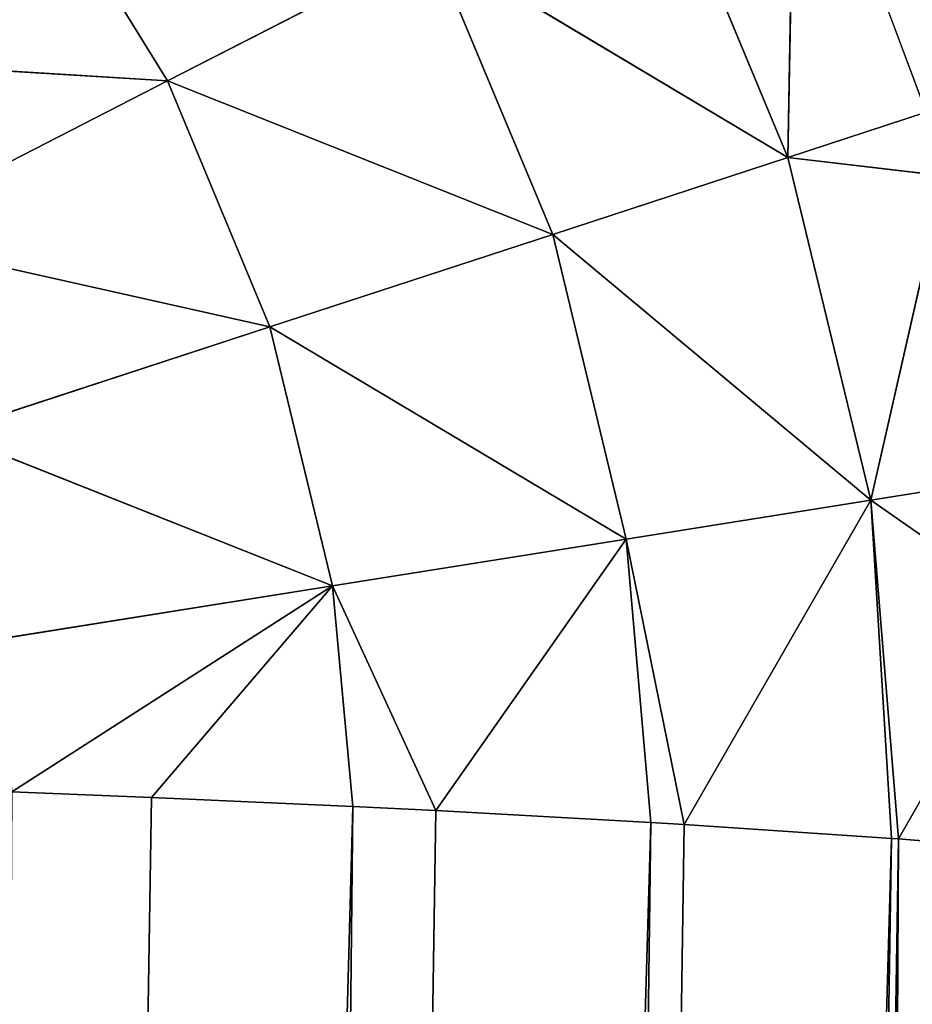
# Model space of a CAD drawing. Extents: x 0 to 500, y 0 to 420.
# Tile 245 of 256: x 437.93 to 439.63, y 309.22 to 311.1. Entities that reach past the tile are written whole.
import ezdxf

# ---------------------------------------------------------------- set-up
doc = ezdxf.new("R2010")
doc.units = 0
doc.header["$LTSCALE"] = 25.4
doc.layers.get('0').update_dxf_attribs({"linetype": 'CONTINUOUS'})

# ---------------------------------------------------------------- blocks, each defined once
blk = doc.blocks.new('5902539864175_-_S_STL')
at = {"color": 0}
for p, q in [((439.4025, 38.458, 108.4091), (439.3894, 37.8907, 109.1644)), ((439.4025, 38.458, 108.4091), (439.3894, 37.8907, 109.1644)), ((439.4025, 38.458, 108.4091), (439.6523, 38.4, 109.0782)), ((439.4025, 38.458, 108.4091), (439.6523, 38.4, 109.0782)), ((439.8836, 38.4152, 110.4847), (439.5997, 37.8907, 110.4606)), ((439.8836, 38.4152, 110.4847), (439.5997, 37.8907, 110.4606)), ((439.6523, 38.4, 109.0782), (439.3894, 37.8907, 109.1644)), ((439.6523, 38.4, 109.0782), (439.3894, 37.8907, 109.1644)), ((439.3894, 37.8907, 109.1644), (439.6873, 38.3943, 109.1996)), ((439.3894, 37.8907, 109.1644), (439.6873, 38.3943, 109.1996)), ((439.6873, 38.3943, 109.1996), (439.5468, 37.8907, 109.8162)), ((439.6873, 38.3943, 109.1996), (439.5468, 37.8907, 109.8162)), ((439.5468, 37.8907, 109.8162), (439.8491, 38.3912, 110.0266)), ((439.5468, 37.8907, 109.8162), (439.8491, 38.3912, 110.0266)), ((439.5997, 37.8907, 110.4606), (439.8491, 38.3912, 110.0266)), ((439.5997, 37.8907, 110.4606), (439.8491, 38.3912, 110.0266)), ((439.5468, 37.8907, 109.8162), (439.8135, 38.3857, 109.7738)), ((439.5468, 37.8907, 109.8162), (439.8135, 38.3857, 109.7738)), ((439.3894, 37.8907, 109.1644), (438.7122, 37.2515, 108.7606)), ((439.3894, 37.8907, 109.1644), (438.7122, 37.2515, 108.7606)), ((438.9417, 37.2515, 109.3109), (439.3894, 37.8907, 109.1644)), ((438.9417, 37.2515, 109.3109), (439.3894, 37.8907, 109.1644)), ((438.9417, 37.2515, 109.3109), (439.5468, 37.8907, 109.8162)), ((438.9417, 37.2515, 109.3109), (439.5468, 37.8907, 109.8162)), ((439.5468, 37.8907, 109.8162), (439.0817, 37.2515, 109.8904)), ((439.5468, 37.8907, 109.8162), (439.0817, 37.2515, 109.8904)), ((439.5997, 37.8907, 110.4606), (439.1216, 36.8721, 141.1219)), ((439.5997, 37.8907, 110.4606), (439.1216, 36.8721, 141.1219)), ((439.3894, 37.8907, 109.1644), (439.1313, 37.8907, 108.5455)), ((439.3894, 37.8907, 109.1644), (439.1313, 37.8907, 108.5455)), ((439.5468, 37.8907, 109.8162), (439.1921, 37.3265, 110.433)), ((439.5468, 37.8907, 109.8162), (439.1921, 37.3265, 110.433)), ((439.3894, 37.8907, 109.1644), (439.5468, 37.8907, 109.8162)), ((439.3894, 37.8907, 109.1644), (439.5468, 37.8907, 109.8162)), ((439.5997, 37.8907, 110.4606), (439.4178, 37.4163, 141.141)), ((439.5997, 37.8907, 110.4606), (439.4178, 37.4163, 141.141)), ((439.5997, 37.8907, 110.4606), (439.5468, 37.8907, 109.8162)), ((439.5468, 37.8907, 109.8162), (439.5863, 37.8692, 110.4596)), ((439.5997, 37.8907, 110.4606), (439.5468, 37.8907, 109.8162)), ((439.5468, 37.8907, 109.8162), (439.5863, 37.8692, 110.4596)), ((439.5997, 37.8907, 110.4606), (439.5863, 37.8692, 110.4596)), ((439.5997, 37.8907, 110.4606), (439.5863, 37.8692, 110.4596)), ((438.7293, 36.3311, 141.1015), (439.5863, 37.8692, 110.4596)), ((438.7293, 36.3311, 141.1015), (439.5863, 37.8692, 110.4596)), ((439.1216, 36.8721, 141.1219), (439.5863, 37.8692, 110.4596)), ((439.1216, 36.8721, 141.1219), (439.5863, 37.8692, 110.4596)), ((439.5863, 37.8692, 110.4596), (439.1921, 37.3265, 110.433)), ((439.5863, 37.8692, 110.4596), (439.1921, 37.3265, 110.433)), ((439.1921, 37.3265, 110.433), (438.7293, 36.3311, 141.1015)), ((439.1921, 37.3265, 110.433), (438.7293, 36.3311, 141.1015)), ((439.0817, 37.2515, 109.8904), (439.1921, 37.3265, 110.433)), ((439.0817, 37.2515, 109.8904), (439.1921, 37.3265, 110.433)), ((439.1921, 37.3265, 110.433), (439.1283, 37.2515, 110.4292)), ((439.1921, 37.3265, 110.433), (439.1283, 37.2515, 110.4292)), ((438.9417, 37.2515, 109.3109), (438.2083, 36.695, 109.0191)), ((438.2083, 36.695, 109.0191), (438.7122, 37.2515, 108.7606)), ((438.9417, 37.2515, 109.3109), (438.2083, 36.695, 109.0191)), ((438.2083, 36.695, 109.0191), (438.7122, 37.2515, 108.7606)), ((438.2589, 35.8387, 141.0815), (439.1283, 37.2515, 110.4292)), ((438.2589, 35.8387, 141.0815), (439.1283, 37.2515, 110.4292)), ((438.4034, 36.695, 109.4869), (438.9417, 37.2515, 109.3109)), ((438.4034, 36.695, 109.4869), (438.9417, 37.2515, 109.3109)), ((438.4034, 36.695, 109.4869), (439.0817, 37.2515, 109.8904)), ((438.4034, 36.695, 109.4869), (439.0817, 37.2515, 109.8904)), ((439.0817, 37.2515, 109.8904), (438.5224, 36.695, 109.9795)), ((439.0817, 37.2515, 109.8904), (438.5224, 36.695, 109.9795)), ((438.9417, 37.2515, 109.3109), (438.7122, 37.2515, 108.7606)), ((438.9417, 37.2515, 109.3109), (438.7122, 37.2515, 108.7606)), ((439.1283, 37.2515, 110.4292), (438.7193, 36.8329, 110.4069)), ((439.0817, 37.2515, 109.8904), (438.7193, 36.8329, 110.4069)), ((439.1283, 37.2515, 110.4292), (438.7193, 36.8329, 110.4069)), ((439.0817, 37.2515, 109.8904), (438.7193, 36.8329, 110.4069)), ((438.7293, 36.3311, 141.1015), (439.1283, 37.2515, 110.4292)), ((438.7293, 36.3311, 141.1015), (439.1283, 37.2515, 110.4292)), ((438.9417, 37.2515, 109.3109), (439.0817, 37.2515, 109.8904)), ((438.9417, 37.2515, 109.3109), (439.0817, 37.2515, 109.8904)), ((439.0817, 37.2515, 109.8904), (439.1283, 37.2515, 110.4292)), ((439.0817, 37.2515, 109.8904), (439.1283, 37.2515, 110.4292)), ((438.7193, 36.8329, 110.4069), (438.2589, 35.8387, 141.0815)), ((438.7193, 36.8329, 110.4069), (438.2589, 35.8387, 141.0815)), ((438.5224, 36.695, 109.9795), (438.7193, 36.8329, 110.4069)), ((438.5224, 36.695, 109.9795), (438.7193, 36.8329, 110.4069)), ((438.7193, 36.8329, 110.4069), (438.5612, 36.695, 110.3991)), ((438.7193, 36.8329, 110.4069), (438.5612, 36.695, 110.3991)), ((437.4199, 36.2352, 108.9703), (438.2083, 36.695, 109.0191)), ((437.4199, 36.2352, 108.9703), (438.2083, 36.695, 109.0191)), ((438.4034, 36.695, 109.4869), (437.6325, 36.2352, 109.3146)), ((437.6325, 36.2352, 109.3146), (438.2083, 36.695, 109.0191)), ((438.4034, 36.695, 109.4869), (437.6325, 36.2352, 109.3146)), ((437.6325, 36.2352, 109.3146), (438.2083, 36.695, 109.0191)), ((437.7205, 35.411, 141.0623), (438.5612, 36.695, 110.3991)), ((437.7205, 35.411, 141.0623), (438.5612, 36.695, 110.3991)), ((437.7882, 36.2352, 109.688), (438.4034, 36.695, 109.4869)), ((437.7882, 36.2352, 109.688), (438.4034, 36.695, 109.4869)), ((437.7882, 36.2352, 109.688), (438.5224, 36.695, 109.9795)), ((437.7882, 36.2352, 109.688), (438.5224, 36.695, 109.9795)), ((438.5224, 36.695, 109.9795), (437.8832, 36.2352, 110.0813)), ((438.5224, 36.695, 109.9795), (437.8832, 36.2352, 110.0813)), ((437.9124, 36.2351, 110.3712), (438.5224, 36.695, 109.9795)), ((437.9124, 36.2351, 110.3712), (438.5224, 36.695, 109.9795)), ((437.9421, 36.695, 108.5879), (438.2083, 36.695, 109.0191)), ((437.9421, 36.695, 108.5879), (438.2083, 36.695, 109.0191)), ((438.5612, 36.695, 110.3991), (438.1779, 36.4047, 110.382)), ((438.1779, 36.4047, 110.382), (438.5224, 36.695, 109.9795)), ((438.1779, 36.4047, 110.382), (438.5224, 36.695, 109.9795)), ((438.5612, 36.695, 110.3991), (438.1779, 36.4047, 110.382)), ((438.4034, 36.695, 109.4869), (438.2083, 36.695, 109.0191)), ((438.4034, 36.695, 109.4869), (438.2083, 36.695, 109.0191)), ((438.2589, 35.8387, 141.0815), (438.5612, 36.695, 110.3991)), ((438.2589, 35.8387, 141.0815), (438.5612, 36.695, 110.3991)), ((438.4034, 36.695, 109.4869), (438.5224, 36.695, 109.9795)), ((438.4034, 36.695, 109.4869), (438.5224, 36.695, 109.9795)), ((438.5224, 36.695, 109.9795), (438.5612, 36.695, 110.3991)), ((438.5224, 36.695, 109.9795), (438.5612, 36.695, 110.3991)), ((438.1779, 36.4047, 110.382), (437.7205, 35.411, 141.0623)), ((438.1779, 36.4047, 110.382), (437.7205, 35.411, 141.0623)), ((438.1779, 36.4047, 110.382), (437.9124, 36.2351, 110.3712)), ((438.1779, 36.4047, 110.382), (437.9124, 36.2351, 110.3712))]:
    blk.add_line(p, q, dxfattribs=at)
mesh = blk.add_polyface(dxfattribs=at)
corners = [(468.6538, 100.1131, 105.0868), (438.875, 36.2523, 217.8243), (438.8747, 36.2515, 219.1971)]
mesh.append_faces([[corners[k] for k in face] for face in [(0, 1, 2)]], dxfattribs={"color": 0})
mesh = blk.add_polyface(dxfattribs=at)
corners = [(468.6538, 100.1131, 105.0868), (438.8747, 36.2515, 219.1971), (438.8904, 36.2853, 233.1694)]
mesh.append_faces([[corners[k] for k in face] for face in [(0, 1, 2)]], dxfattribs={"color": 0})
mesh = blk.add_polyface(dxfattribs=at)
corners = [(468.6538, 100.1131, 105.0868), (438.9026, 36.3113, 202.4821), (438.875, 36.2523, 217.8243)]
mesh.append_faces([[corners[k] for k in face] for face in [(0, 1, 2)]], dxfattribs={"color": 0})
mesh = blk.add_polyface(dxfattribs=at)
corners = [(468.6538, 100.1131, 105.0868), (438.8904, 36.2853, 233.1694), (468.6538, 100.1131, 384.1223)]
mesh.append_faces([[corners[k] for k in face] for face in [(0, 1, 2)]], dxfattribs={"color": 0})
mesh = blk.add_polyface(dxfattribs=at)
corners = [(468.6538, 100.1131, 105.0868), (438.9725, 36.4613, 187.1428), (438.9026, 36.3113, 202.4821)]
mesh.append_faces([[corners[k] for k in face] for face in [(0, 1, 2)]], dxfattribs={"color": 0})
mesh = blk.add_polyface(dxfattribs=at)
corners = [(468.6538, 100.1131, 105.0868), (438.9929, 36.505, 183.8509), (438.9725, 36.4613, 187.1428)]
mesh.append_faces([[corners[k] for k in face] for face in [(0, 1, 2)]], dxfattribs={"color": 0})
mesh = blk.add_polyface(dxfattribs=at)
corners = [(468.6538, 100.1131, 105.0868), (439.0832, 36.6987, 171.8062), (438.9929, 36.505, 183.8509)]
mesh.append_faces([[corners[k] for k in face] for face in [(0, 1, 2)]], dxfattribs={"color": 0})
mesh = blk.add_polyface(dxfattribs=at)
corners = [(468.6538, 100.1131, 105.0868), (439.2995, 37.1626, 150.5955), (439.0832, 36.6987, 171.8062)]
mesh.append_faces([[corners[k] for k in face] for face in [(0, 1, 2)]], dxfattribs={"color": 0})
mesh = blk.add_polyface(dxfattribs=at)
corners = [(468.6538, 100.1131, 105.0868), (439.4178, 37.4163, 141.141), (439.2995, 37.1626, 150.5955)]
mesh.append_faces([[corners[k] for k in face] for face in [(0, 1, 2)]], dxfattribs={"color": 0})
mesh = blk.add_polyface(dxfattribs=at)
corners = [(468.6538, 100.1131, 105.0868), (439.8836, 38.4152, 110.4847), (439.4178, 37.4163, 141.141)]
mesh.append_faces([[corners[k] for k in face] for face in [(0, 1, 2)]], dxfattribs={"color": 0})
mesh = blk.add_polyface(dxfattribs=at)
corners = [(468.1751, 100.0794, 103.0941), (439.4025, 38.458, 108.4091), (439.6523, 38.4, 109.0782)]
mesh.append_faces([[corners[k] for k in face] for face in [(0, 1, 2)]], dxfattribs={"color": 0})
mesh = blk.add_polyface(dxfattribs=at)
corners = [(439.4025, 38.458, 108.4091), (439.1313, 37.8907, 108.5455), (439.3894, 37.8907, 109.1644)]
mesh.append_faces([[corners[k] for k in face] for face in [(0, 1, 2)]], dxfattribs={"color": 0})
mesh = blk.add_polyface(dxfattribs=at)
corners = [(439.4025, 38.458, 108.4091), (439.3894, 37.8907, 109.1644), (439.6523, 38.4, 109.0782)]
mesh.append_faces([[corners[k] for k in face] for face in [(0, 1, 2)]], dxfattribs={"color": 0})
mesh = blk.add_polyface(dxfattribs=at)
corners = [(439.8836, 38.4152, 110.4847), (439.5997, 37.8907, 110.4606), (439.4178, 37.4163, 141.141)]
mesh.append_faces([[corners[k] for k in face] for face in [(0, 1, 2)]], dxfattribs={"color": 0})
mesh = blk.add_polyface(dxfattribs=at)
corners = [(439.8836, 38.4152, 110.4847), (439.8491, 38.3912, 110.0266), (439.5997, 37.8907, 110.4606)]
mesh.append_faces([[corners[k] for k in face] for face in [(0, 1, 2)]], dxfattribs={"color": 0})
mesh = blk.add_polyface(dxfattribs=at)
corners = [(439.6523, 38.4, 109.0782), (439.3894, 37.8907, 109.1644), (439.6873, 38.3943, 109.1996)]
mesh.append_faces([[corners[k] for k in face] for face in [(0, 1, 2)]], dxfattribs={"color": 0})
mesh = blk.add_polyface(dxfattribs=at)
corners = [(439.6873, 38.3943, 109.1996), (439.3894, 37.8907, 109.1644), (439.5468, 37.8907, 109.8162)]
mesh.append_faces([[corners[k] for k in face] for face in [(0, 1, 2)]], dxfattribs={"color": 0})
mesh = blk.add_polyface(dxfattribs=at)
corners = [(439.6873, 38.3943, 109.1996), (439.5468, 37.8907, 109.8162), (439.8135, 38.3857, 109.7738)]
mesh.append_faces([[corners[k] for k in face] for face in [(0, 1, 2)]], dxfattribs={"color": 0})
mesh = blk.add_polyface(dxfattribs=at)
corners = [(439.8491, 38.3912, 110.0266), (439.8135, 38.3857, 109.7738), (439.5468, 37.8907, 109.8162)]
mesh.append_faces([[corners[k] for k in face] for face in [(0, 1, 2)]], dxfattribs={"color": 0})
mesh = blk.add_polyface(dxfattribs=at)
corners = [(439.8491, 38.3912, 110.0266), (439.5468, 37.8907, 109.8162), (439.5997, 37.8907, 110.4606)]
mesh.append_faces([[corners[k] for k in face] for face in [(0, 1, 2)]], dxfattribs={"color": 0})
mesh = blk.add_polyface(dxfattribs=at)
corners = [(439.3894, 37.8907, 109.1644), (438.7122, 37.2515, 108.7606), (438.9417, 37.2515, 109.3109)]
mesh.append_faces([[corners[k] for k in face] for face in [(0, 1, 2)]], dxfattribs={"color": 0})
mesh = blk.add_polyface(dxfattribs=at)
corners = [(439.1313, 37.8907, 108.5455), (438.7122, 37.2515, 108.7606), (439.3894, 37.8907, 109.1644)]
mesh.append_faces([[corners[k] for k in face] for face in [(0, 1, 2)]], dxfattribs={"color": 0})
mesh = blk.add_polyface(dxfattribs=at)
corners = [(439.3894, 37.8907, 109.1644), (438.9417, 37.2515, 109.3109), (439.5468, 37.8907, 109.8162)]
mesh.append_faces([[corners[k] for k in face] for face in [(0, 1, 2)]], dxfattribs={"color": 0})
mesh = blk.add_polyface(dxfattribs=at)
corners = [(439.5468, 37.8907, 109.8162), (438.9417, 37.2515, 109.3109), (439.0817, 37.2515, 109.8904)]
mesh.append_faces([[corners[k] for k in face] for face in [(0, 1, 2)]], dxfattribs={"color": 0})
mesh = blk.add_polyface(dxfattribs=at)
corners = [(439.5468, 37.8907, 109.8162), (439.0817, 37.2515, 109.8904), (439.1921, 37.3265, 110.433)]
mesh.append_faces([[corners[k] for k in face] for face in [(0, 1, 2)]], dxfattribs={"color": 0})
mesh = blk.add_polyface(dxfattribs=at)
corners = [(439.5997, 37.8907, 110.4606), (439.5863, 37.8692, 110.4596), (439.1216, 36.8721, 141.1219)]
mesh.append_faces([[corners[k] for k in face] for face in [(0, 1, 2)]], dxfattribs={"color": 0})
mesh = blk.add_polyface(dxfattribs=at)
corners = [(439.5997, 37.8907, 110.4606), (439.1216, 36.8721, 141.1219), (439.4178, 37.4163, 141.141)]
mesh.append_faces([[corners[k] for k in face] for face in [(0, 1, 2)]], dxfattribs={"color": 0})
mesh = blk.add_polyface(dxfattribs=at)
corners = [(439.5468, 37.8907, 109.8162), (439.1921, 37.3265, 110.433), (439.5863, 37.8692, 110.4596)]
mesh.append_faces([[corners[k] for k in face] for face in [(0, 1, 2)]], dxfattribs={"color": 0})
mesh = blk.add_polyface(dxfattribs=at)
corners = [(439.5468, 37.8907, 109.8162), (439.5863, 37.8692, 110.4596), (439.5997, 37.8907, 110.4606)]
mesh.append_faces([[corners[k] for k in face] for face in [(0, 1, 2)]], dxfattribs={"color": 0})
mesh = blk.add_polyface(dxfattribs=at)
corners = [(439.5863, 37.8692, 110.4596), (439.1921, 37.3265, 110.433), (438.7293, 36.3311, 141.1015)]
mesh.append_faces([[corners[k] for k in face] for face in [(0, 1, 2)]], dxfattribs={"color": 0})
mesh = blk.add_polyface(dxfattribs=at)
corners = [(439.5863, 37.8692, 110.4596), (438.7293, 36.3311, 141.1015), (439.1216, 36.8721, 141.1219)]
mesh.append_faces([[corners[k] for k in face] for face in [(0, 1, 2)]], dxfattribs={"color": 0})
mesh = blk.add_polyface(dxfattribs=at)
corners = [(439.1921, 37.3265, 110.433), (439.1283, 37.2515, 110.4292), (438.7293, 36.3311, 141.1015)]
mesh.append_faces([[corners[k] for k in face] for face in [(0, 1, 2)]], dxfattribs={"color": 0})
mesh = blk.add_polyface(dxfattribs=at)
corners = [(439.1921, 37.3265, 110.433), (439.0817, 37.2515, 109.8904), (439.1283, 37.2515, 110.4292)]
mesh.append_faces([[corners[k] for k in face] for face in [(0, 1, 2)]], dxfattribs={"color": 0})
mesh = blk.add_polyface(dxfattribs=at)
corners = [(438.2083, 36.695, 109.0191), (438.7122, 37.2515, 108.7606), (437.9421, 36.695, 108.5879)]
mesh.append_faces([[corners[k] for k in face] for face in [(0, 1, 2)]], dxfattribs={"color": 0})
mesh = blk.add_polyface(dxfattribs=at)
corners = [(438.4034, 36.695, 109.4869), (438.9417, 37.2515, 109.3109), (438.2083, 36.695, 109.0191)]
mesh.append_faces([[corners[k] for k in face] for face in [(0, 1, 2)]], dxfattribs={"color": 0})
mesh = blk.add_polyface(dxfattribs=at)
corners = [(438.9417, 37.2515, 109.3109), (438.7122, 37.2515, 108.7606), (438.2083, 36.695, 109.0191)]
mesh.append_faces([[corners[k] for k in face] for face in [(0, 1, 2)]], dxfattribs={"color": 0})
mesh = blk.add_polyface(dxfattribs=at)
corners = [(439.1283, 37.2515, 110.4292), (438.7193, 36.8329, 110.4069), (438.2589, 35.8387, 141.0815)]
mesh.append_faces([[corners[k] for k in face] for face in [(0, 1, 2)]], dxfattribs={"color": 0})
mesh = blk.add_polyface(dxfattribs=at)
corners = [(439.1283, 37.2515, 110.4292), (438.2589, 35.8387, 141.0815), (438.7293, 36.3311, 141.1015)]
mesh.append_faces([[corners[k] for k in face] for face in [(0, 1, 2)]], dxfattribs={"color": 0})
mesh = blk.add_polyface(dxfattribs=at)
corners = [(439.0817, 37.2515, 109.8904), (438.9417, 37.2515, 109.3109), (438.4034, 36.695, 109.4869)]
mesh.append_faces([[corners[k] for k in face] for face in [(0, 1, 2)]], dxfattribs={"color": 0})
mesh = blk.add_polyface(dxfattribs=at)
corners = [(438.5224, 36.695, 109.9795), (439.0817, 37.2515, 109.8904), (438.4034, 36.695, 109.4869)]
mesh.append_faces([[corners[k] for k in face] for face in [(0, 1, 2)]], dxfattribs={"color": 0})
mesh = blk.add_polyface(dxfattribs=at)
corners = [(438.7193, 36.8329, 110.4069), (439.0817, 37.2515, 109.8904), (438.5224, 36.695, 109.9795)]
mesh.append_faces([[corners[k] for k in face] for face in [(0, 1, 2)]], dxfattribs={"color": 0})
mesh = blk.add_polyface(dxfattribs=at)
corners = [(439.0817, 37.2515, 109.8904), (438.7193, 36.8329, 110.4069), (439.1283, 37.2515, 110.4292)]
mesh.append_faces([[corners[k] for k in face] for face in [(0, 1, 2)]], dxfattribs={"color": 0})
mesh = blk.add_polyface(dxfattribs=at)
corners = [(438.2589, 35.8387, 141.0815), (438.7193, 36.8329, 110.4069), (438.5612, 36.695, 110.3991)]
mesh.append_faces([[corners[k] for k in face] for face in [(0, 1, 2)]], dxfattribs={"color": 0})
mesh = blk.add_polyface(dxfattribs=at)
corners = [(438.7193, 36.8329, 110.4069), (438.5224, 36.695, 109.9795), (438.5612, 36.695, 110.3991)]
mesh.append_faces([[corners[k] for k in face] for face in [(0, 1, 2)]], dxfattribs={"color": 0})
mesh = blk.add_polyface(dxfattribs=at)
corners = [(437.4199, 36.2352, 108.9703), (437.9421, 36.695, 108.5879), (437.1559, 36.2352, 108.6638)]
mesh.append_faces([[corners[k] for k in face] for face in [(0, 1, 2)]], dxfattribs={"color": 0})
mesh = blk.add_polyface(dxfattribs=at)
corners = [(438.2083, 36.695, 109.0191), (437.9421, 36.695, 108.5879), (437.4199, 36.2352, 108.9703)]
mesh.append_faces([[corners[k] for k in face] for face in [(0, 1, 2)]], dxfattribs={"color": 0})
mesh = blk.add_polyface(dxfattribs=at)
corners = [(437.6325, 36.2352, 109.3146), (438.2083, 36.695, 109.0191), (437.4199, 36.2352, 108.9703)]
mesh.append_faces([[corners[k] for k in face] for face in [(0, 1, 2)]], dxfattribs={"color": 0})
mesh = blk.add_polyface(dxfattribs=at)
corners = [(437.7882, 36.2352, 109.688), (438.4034, 36.695, 109.4869), (437.6325, 36.2352, 109.3146)]
mesh.append_faces([[corners[k] for k in face] for face in [(0, 1, 2)]], dxfattribs={"color": 0})
mesh = blk.add_polyface(dxfattribs=at)
corners = [(438.4034, 36.695, 109.4869), (438.2083, 36.695, 109.0191), (437.6325, 36.2352, 109.3146)]
mesh.append_faces([[corners[k] for k in face] for face in [(0, 1, 2)]], dxfattribs={"color": 0})
mesh = blk.add_polyface(dxfattribs=at)
corners = [(437.7205, 35.411, 141.0623), (438.5612, 36.695, 110.3991), (438.1779, 36.4047, 110.382)]
mesh.append_faces([[corners[k] for k in face] for face in [(0, 1, 2)]], dxfattribs={"color": 0})
mesh = blk.add_polyface(dxfattribs=at)
corners = [(438.2589, 35.8387, 141.0815), (438.5612, 36.695, 110.3991), (437.7205, 35.411, 141.0623)]
mesh.append_faces([[corners[k] for k in face] for face in [(0, 1, 2)]], dxfattribs={"color": 0})
mesh = blk.add_polyface(dxfattribs=at)
corners = [(438.5224, 36.695, 109.9795), (438.4034, 36.695, 109.4869), (437.7882, 36.2352, 109.688)]
mesh.append_faces([[corners[k] for k in face] for face in [(0, 1, 2)]], dxfattribs={"color": 0})
mesh = blk.add_polyface(dxfattribs=at)
corners = [(437.8832, 36.2352, 110.0813), (438.5224, 36.695, 109.9795), (437.7882, 36.2352, 109.688)]
mesh.append_faces([[corners[k] for k in face] for face in [(0, 1, 2)]], dxfattribs={"color": 0})
mesh = blk.add_polyface(dxfattribs=at)
corners = [(437.9124, 36.2351, 110.3712), (438.5224, 36.695, 109.9795), (437.8832, 36.2352, 110.0813)]
mesh.append_faces([[corners[k] for k in face] for face in [(0, 1, 2)]], dxfattribs={"color": 0})
mesh = blk.add_polyface(dxfattribs=at)
corners = [(438.1779, 36.4047, 110.382), (438.5224, 36.695, 109.9795), (437.9124, 36.2351, 110.3712)]
mesh.append_faces([[corners[k] for k in face] for face in [(0, 1, 2)]], dxfattribs={"color": 0})
mesh = blk.add_polyface(dxfattribs=at)
corners = [(438.5612, 36.695, 110.3991), (438.5224, 36.695, 109.9795), (438.1779, 36.4047, 110.382)]
mesh.append_faces([[corners[k] for k in face] for face in [(0, 1, 2)]], dxfattribs={"color": 0})
mesh = blk.add_polyface(dxfattribs=at)
corners = [(437.7205, 35.411, 141.0623), (438.1779, 36.4047, 110.382), (437.9124, 36.2351, 110.3712)]
mesh.append_faces([[corners[k] for k in face] for face in [(0, 1, 2)]], dxfattribs={"color": 0})

msp = doc.modelspace()

# ---------------------------------------------------------------- block references
at = {"color": 254, "extrusion": (0, -1, -5.55112e-17)}
msp.add_blockref('5902539864175_-_S_STL', (0, 0, -420), dxfattribs=at)

doc.saveas('drawing.dxf')
